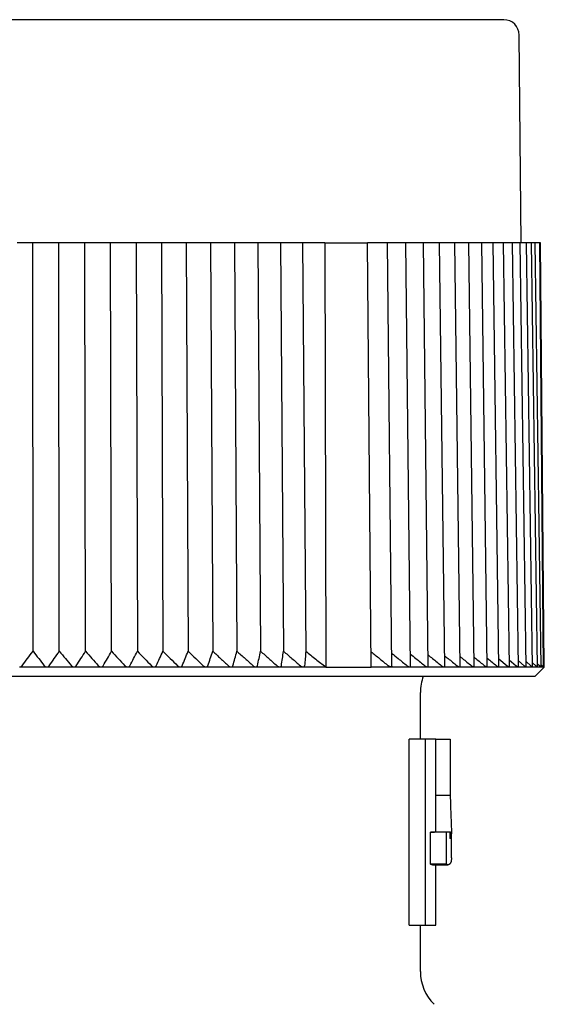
# Model space of a CAD drawing. Header units: millimetres. Extents: x 8 to 313, y 12 to 206.
# Tile 21 of 21: x 296 to 313, y 174 to 206. Entities that reach past the tile are written whole.
import ezdxf

# ---------------------------------------------------------------- set-up
doc = ezdxf.new("R2010")
doc.units = ezdxf.units.MM

msp = doc.modelspace()

# ---------------------------------------------------------------- linework, layer by layer
at = {"color": 7, "linetype": 'Continuous', "lineweight": 30}
for p, q in [((312.003, 198.873), (311.944, 205.578)), ((295.898, 198.873), (295.737, 198.873)), ((296.243, 198.873), (295.898, 198.873)), ((296.246, 185.681), (296.243, 198.873)), ((296.601, 198.873), (296.243, 198.873)), ((296.762, 198.873), (296.601, 198.873)), ((297.083, 198.873), (296.762, 198.873)), ((297.095, 185.681), (297.083, 198.873)), ((297.464, 198.873), (297.083, 198.873)), ((297.624, 198.873), (297.464, 198.873)), ((297.92, 198.873), (297.624, 198.873)), ((297.942, 185.681), (297.92, 198.873)), ((298.323, 198.873), (297.92, 198.873)), ((298.482, 198.873), (298.323, 198.873)), ((298.751, 198.873), (298.482, 198.873)), ((298.783, 185.681), (298.751, 198.873)), ((299.175, 198.873), (298.751, 198.873)), ((299.333, 198.873), (299.175, 198.873)), ((299.576, 198.873), (299.333, 198.873)), ((299.576, 198.873), (299.617, 185.681)), ((300.019, 198.873), (299.576, 198.873)), ((300.174, 198.873), (300.019, 198.873)), ((300.39, 198.873), (300.174, 198.873)), ((300.39, 198.873), (300.441, 185.681)), ((300.851, 198.873), (300.39, 198.873)), ((301.004, 198.873), (300.851, 198.873)), ((301.192, 198.873), (301.004, 198.873)), ((301.192, 198.873), (301.253, 185.681)), ((301.67, 198.873), (301.192, 198.873)), ((301.821, 198.873), (301.67, 198.873)), ((301.98, 198.873), (301.821, 198.873)), ((301.98, 198.873), (302.05, 185.681)), ((302.474, 198.873), (301.98, 198.873)), ((302.622, 198.873), (302.474, 198.873)), ((302.752, 198.873), (302.622, 198.873)), ((302.752, 198.873), (302.831, 185.681)), ((303.26, 198.873), (302.752, 198.873)), ((303.404, 198.873), (303.26, 198.873)), ((303.505, 198.873), (303.404, 198.873)), ((303.505, 198.873), (303.593, 185.681)), ((304.026, 198.873), (303.505, 198.873)), ((304.166, 198.873), (304.026, 198.873)), ((304.238, 198.873), (304.166, 198.873)), ((304.238, 198.873), (304.334, 185.681)), ((304.77, 198.873), (304.238, 198.873)), ((304.906, 198.873), (304.77, 198.873)), ((304.947, 198.873), (304.906, 198.873)), ((304.947, 198.873), (305.052, 185.68)), ((305.672, 198.873), (304.947, 198.873)), ((305.672, 198.873), (305.696, 185.173)), ((305.672, 198.873), (307.043, 198.873)), ((307.164, 185.173), (307.043, 198.873)), ((307.576, 198.873), (307.043, 198.873)), ((307.691, 198.873), (307.576, 198.873)), ((307.832, 185.203), (307.691, 198.873)), ((308.176, 198.873), (307.691, 198.873)), ((308.286, 198.873), (308.176, 198.873)), ((308.434, 185.2), (308.286, 198.873)), ((308.743, 198.873), (308.286, 198.873)), ((308.848, 198.873), (308.743, 198.873)), ((309.003, 185.196), (308.848, 198.873)), ((309.275, 198.873), (308.848, 198.873)), ((309.374, 198.873), (309.275, 198.873)), ((309.536, 185.193), (309.374, 198.873)), ((309.771, 198.873), (309.374, 198.873)), ((309.865, 198.873), (309.771, 198.873)), ((310.032, 185.19), (309.865, 198.873)), ((310.229, 198.873), (309.865, 198.873)), ((310.317, 198.873), (310.229, 198.873)), ((310.491, 185.187), (310.317, 198.873)), ((310.647, 198.873), (310.317, 198.873)), ((310.731, 198.873), (310.647, 198.873)), ((310.91, 185.185), (310.731, 198.873)), ((311.026, 198.873), (310.731, 198.873)), ((311.105, 198.873), (311.026, 198.873)), ((311.288, 185.182), (311.105, 198.873)), ((311.364, 198.873), (311.105, 198.873)), ((311.437, 198.873), (311.364, 198.873)), ((311.624, 185.18), (311.437, 198.873)), ((311.659, 198.873), (311.437, 198.873)), ((311.728, 198.873), (311.659, 198.873)), ((311.918, 185.179), (311.728, 198.873)), ((311.912, 198.873), (311.728, 198.873)), ((311.976, 198.873), (311.912, 198.873)), ((312.169, 185.177), (311.976, 198.873)), ((312.121, 198.873), (311.976, 198.873)), ((312.18, 198.873), (312.121, 198.873)), ((312.376, 185.176), (312.18, 198.873)), ((312.286, 198.873), (312.18, 198.873)), ((312.34, 198.873), (312.286, 198.873)), ((312.538, 185.175), (312.34, 198.873)), ((312.406, 198.873), (312.34, 198.873)), ((312.456, 198.873), (312.406, 198.873)), ((312.655, 185.174), (312.456, 198.873)), ((312.61, 198.873), (312.456, 198.873)), ((312.726, 185.173), (312.61, 198.873)), ((312.633, 198.873), (312.61, 198.873)), ((312.753, 185.173), (312.633, 198.873)), ((311.284, 185.435), (311.55, 185.214)), ((311.621, 185.406), (311.849, 185.214)), ((311.916, 185.377), (312.105, 185.214)), ((312.167, 185.346), (312.317, 185.214)), ((296.691, 185.173), (295.816, 185.173)), ((297.566, 185.173), (296.693, 185.173)), ((298.436, 185.173), (297.568, 185.173)), ((299.3, 185.173), (298.438, 185.173)), ((300.155, 185.173), (299.302, 185.173)), ((300.999, 185.173), (300.157, 185.173)), ((301.829, 185.173), (301.001, 185.173)), ((302.643, 185.173), (301.83, 185.173)), ((303.438, 185.173), (302.644, 185.173)), ((304.214, 185.173), (303.44, 185.173)), ((304.967, 185.173), (304.215, 185.173)), ((305.696, 185.173), (304.968, 185.173)), ((305.696, 185.173), (307.164, 185.173)), ((307.802, 185.173), (307.164, 185.173)), ((308.408, 185.173), (307.803, 185.173)), ((308.98, 185.173), (308.409, 185.173)), ((309.516, 185.173), (308.981, 185.173)), ((310.016, 185.173), (309.517, 185.173)), ((310.477, 185.173), (310.017, 185.173)), ((310.898, 185.173), (310.478, 185.173)), ((311.279, 185.173), (310.899, 185.173)), ((311.617, 185.173), (311.279, 185.173)), ((311.913, 185.173), (311.618, 185.173)), ((312.166, 185.173), (311.914, 185.173)), ((312.373, 185.173), (312.166, 185.173)), ((312.374, 185.313), (312.483, 185.214)), ((312.537, 185.173), (312.374, 185.173)), ((312.453, 184.873), (312.753, 185.173)), ((312.536, 185.278), (312.605, 185.214)), ((312.654, 185.173), (312.537, 185.173)), ((312.654, 185.243), (312.726, 185.173)), ((312.654, 185.173), (312.655, 185.174)), ((312.726, 185.173), (312.655, 185.173)), ((312.726, 185.173), (312.753, 185.173)), ((279.553, 184.873), (312.453, 184.873)), ((308.753, 182.843), (308.753, 184.351)), ((308.395, 176.843), (308.395, 182.843)), ((308.909, 182.843), (308.395, 182.843)), ((308.909, 182.843), (308.909, 176.843)), ((309.253, 182.843), (308.909, 182.843)), ((309.253, 179.872), (309.253, 182.843)), ((309.253, 182.843), (309.715, 182.843)), ((309.715, 182.843), (309.715, 181.02)), ((309.715, 181.02), (309.253, 181.02)), ((309.079, 178.805), (309.079, 179.843)), ((309.586, 179.843), (309.079, 179.843)), ((309.711, 179.843), (309.21, 179.843)), ((309.586, 179.843), (309.586, 178.805)), ((309.711, 179.749), (309.711, 179.843)), ((309.753, 179.011), (309.753, 179.872)), ((309.586, 178.805), (309.079, 178.805)), ((309.147, 178.788), (309.65, 178.788)), ((309.253, 176.843), (309.253, 178.788)), ((308.395, 176.843), (308.909, 176.843)), ((308.753, 175.343), (308.753, 176.843)), ((308.909, 176.843), (309.253, 176.843))]:
    msp.add_line(p, q, dxfattribs=at)
for centre, radius, start, end in [((311.444, 205.573), 0.5, 0.5, 90), ((310.253, 184.351), 1.5, 159.6025, 180), ((310.253, 175.343), 1.5, 180, 225)]:
    msp.add_arc(centre, radius, start, end, dxfattribs=at)
for points, knots in [([(311.444, 206.073), (311.444, 206.073), (311.444, 206.073), (311.44, 206.073), (311.433, 206.073), (311.424, 206.073), (311.413, 206.073), (311.399, 206.073), (311.383, 206.073), (311.364, 206.073), (311.343, 206.073), (311.32, 206.073), (311.294, 206.073), (311.265, 206.073), (311.241, 206.073), (311.223, 206.073), (311.211, 206.073), (311.199, 206.073), (311.186, 206.073), (311.169, 206.073), (311.146, 206.073), (311.113, 206.073), (311.073, 206.073), (311.025, 206.073), (310.975, 206.073), (310.922, 206.073), (310.867, 206.073), (310.808, 206.073), (310.749, 206.073), (310.688, 206.073), (310.627, 206.073), (310.564, 206.073), (310.499, 206.073), (310.431, 206.073), (310.376, 206.073), (310.335, 206.073), (310.309, 206.073), (310.283, 206.073), (310.257, 206.073), (310.23, 206.073), (310.204, 206.073), (310.176, 206.073), (310.13, 206.073), (310.062, 206.073), (309.975, 206.073), (309.889, 206.073), (309.804, 206.073), (309.716, 206.073), (309.626, 206.073), (309.534, 206.073), (309.438, 206.073), (309.341, 206.073), (309.241, 206.073), (309.139, 206.073), (309.034, 206.073), (308.941, 206.073), (308.858, 206.073), (308.789, 206.073), (308.718, 206.073), (308.647, 206.073), (308.575, 206.073), (308.502, 206.073), (308.428, 206.073), (308.339, 206.073), (308.235, 206.073), (308.114, 206.073), (307.992, 206.073), (307.866, 206.073), (307.738, 206.073), (307.607, 206.073), (307.474, 206.073), (307.339, 206.073), (307.202, 206.073), (307.063, 206.073), (306.922, 206.073), (306.779, 206.073), (306.635, 206.073), (306.489, 206.073), (306.341, 206.073), (306.193, 206.073), (306.044, 206.073), (305.894, 206.073), (305.743, 206.073), (305.589, 206.073), (305.433, 206.073), (305.273, 206.073), (305.113, 206.073), (304.95, 206.073), (304.786, 206.073), (304.62, 206.073), (304.475, 206.073), (304.35, 206.073), (304.246, 206.073), (304.142, 206.073), (304.038, 206.073), (303.933, 206.073), (303.828, 206.073), (303.722, 206.073), (303.596, 206.073), (303.449, 206.073), (303.28, 206.073), (303.11, 206.073), (302.938, 206.073), (302.764, 206.073), (302.587, 206.073), (302.409, 206.073), (302.231, 206.073), (302.05, 206.073), (301.869, 206.073), (301.731, 206.073), (301.635, 206.073), (301.584, 206.073), (301.533, 206.073), (301.481, 206.073), (301.43, 206.073), (301.355, 206.073), (301.256, 206.073), (301.126, 206.073), (300.988, 206.073), (300.842, 206.073), (300.679, 206.073), (300.498, 206.073), (300.301, 206.073), (300.102, 206.073), (299.903, 206.073), (299.703, 206.073), (299.502, 206.073), (299.3, 206.073), (299.142, 206.073), (299.026, 206.073), (298.955, 206.073), (298.883, 206.073), (298.813, 206.073), (298.722, 206.073), (298.611, 206.073), (298.457, 206.073), (298.281, 206.073), (298.084, 206.073), (297.887, 206.073), (297.69, 206.073), (297.492, 206.073), (297.294, 206.073), (297.09, 206.073), (296.878, 206.073), (296.66, 206.073), (296.441, 206.073), (296.222, 206.073), (296.01, 206.073), (295.804, 206.073), (295.605, 206.073), (295.407, 206.073), (295.208, 206.073), (295.012, 206.073), (294.816, 206.073), (294.622, 206.073), (294.428, 206.073), (294.235, 206.073), (294.041, 206.073), (293.848, 206.073), (293.655, 206.073), (293.505, 206.073), (293.395, 206.073), (293.328, 206.073), (293.26, 206.073), (293.191, 206.073), (293.097, 206.073), (292.98, 206.073), (292.817, 206.073), (292.633, 206.073), (292.428, 206.073), (292.223, 206.073), (292.019, 206.073), (291.816, 206.073), (291.614, 206.073), (291.418, 206.073), (291.228, 206.073), (291.045, 206.073), (290.862, 206.073), (290.681, 206.073), (290.499, 206.073), (290.358, 206.073), (290.255, 206.073), (290.191, 206.073), (290.128, 206.073), (290.064, 206.073), (290.001, 206.073), (289.938, 206.073), (289.875, 206.073), (289.767, 206.073), (289.615, 206.073), (289.427, 206.073), (289.247, 206.073), (289.075, 206.073), (288.904, 206.073), (288.733, 206.073), (288.562, 206.073), (288.391, 206.073), (288.221, 206.073), (288.052, 206.073), (287.884, 206.073), (287.718, 206.073), (287.573, 206.073), (287.448, 206.073), (287.344, 206.073), (287.241, 206.073), (287.138, 206.073), (287.036, 206.073), (286.935, 206.073), (286.834, 206.073), (286.715, 206.073), (286.578, 206.073), (286.423, 206.073), (286.27, 206.073), (286.118, 206.073), (285.966, 206.073), (285.815, 206.073), (285.665, 206.073), (285.517, 206.073), (285.371, 206.073), (285.227, 206.073), (285.084, 206.073), (284.943, 206.073), (284.804, 206.073), (284.667, 206.073), (284.532, 206.073), (284.4, 206.073), (284.271, 206.073), (284.145, 206.073), (284.02, 206.073), (283.897, 206.073), (283.774, 206.073), (283.653, 206.073), (283.534, 206.073), (283.417, 206.073), (283.302, 206.073), (283.189, 206.073), (283.092, 206.073), (283.012, 206.073), (282.946, 206.073), (282.881, 206.073), (282.816, 206.073), (282.753, 206.073), (282.691, 206.073), (282.629, 206.073), (282.557, 206.073), (282.475, 206.073), (282.383, 206.073), (282.294, 206.073), (282.206, 206.073), (282.12, 206.073), (282.035, 206.073), (281.953, 206.073), (281.872, 206.073), (281.794, 206.073), (281.719, 206.073), (281.663, 206.073), (281.625, 206.073), (281.605, 206.073), (281.585, 206.073), (281.566, 206.073), (281.546, 206.073), (281.518, 206.073), (281.482, 206.073), (281.436, 206.073), (281.388, 206.073), (281.339, 206.073), (281.286, 206.073), (281.23, 206.073), (281.171, 206.073), (281.115, 206.073), (281.061, 206.073), (281.011, 206.073), (280.962, 206.073), (280.917, 206.073), (280.883, 206.073), (280.86, 206.073), (280.846, 206.073), (280.832, 206.073), (280.819, 206.073), (280.803, 206.073), (280.783, 206.073), (280.757, 206.073), (280.73, 206.073), (280.702, 206.073), (280.676, 206.073), (280.653, 206.073), (280.633, 206.073), (280.615, 206.073), (280.599, 206.073), (280.586, 206.073), (280.575, 206.073), (280.567, 206.073), (280.562, 206.073), (280.562, 206.073), (280.561, 206.073)], [0, 0, 0, 0, 0.004101, 0.008198, 0.012292, 0.016383, 0.020471, 0.024485, 0.028498, 0.032511, 0.036524, 0.040538, 0.044555, 0.048573, 0.052595, 0.054011, 0.055428, 0.056845, 0.058264, 0.059769, 0.062722, 0.065672, 0.070023, 0.07437, 0.078714, 0.083056, 0.087397, 0.091737, 0.096077, 0.100056, 0.104037, 0.108021, 0.112007, 0.115996, 0.11999, 0.121407, 0.122823, 0.124239, 0.125654, 0.127068, 0.128482, 0.129896, 0.131309, 0.135748, 0.140183, 0.144141, 0.148097, 0.152052, 0.156008, 0.160044, 0.164082, 0.168122, 0.172163, 0.176208, 0.180257, 0.18431, 0.186894, 0.189476, 0.192056, 0.194634, 0.197211, 0.199787, 0.202361, 0.204934, 0.208976, 0.213016, 0.217056, 0.221095, 0.225217, 0.229341, 0.233466, 0.237594, 0.241725, 0.24586, 0.25, 0.254133, 0.258262, 0.262386, 0.266506, 0.270624, 0.274666, 0.278706, 0.282746, 0.286785, 0.290907, 0.295031, 0.299156, 0.303284, 0.307415, 0.31155, 0.31569, 0.31822, 0.320748, 0.323274, 0.325798, 0.328321, 0.330843, 0.333364, 0.335883, 0.339841, 0.343797, 0.347753, 0.351708, 0.355745, 0.359783, 0.363822, 0.367864, 0.371909, 0.375957, 0.38001, 0.381148, 0.382284, 0.383421, 0.384557, 0.385693, 0.386828, 0.389503, 0.392177, 0.395358, 0.398537, 0.401715, 0.40597, 0.410223, 0.414477, 0.41873, 0.422985, 0.427242, 0.431501, 0.435764, 0.437266, 0.438768, 0.440271, 0.441773, 0.443192, 0.445977, 0.44876, 0.452864, 0.456965, 0.461063, 0.465159, 0.469254, 0.473349, 0.477444, 0.48195, 0.486457, 0.490967, 0.495481, 0.5, 0.504102, 0.5082, 0.512294, 0.516385, 0.520474, 0.524488, 0.528501, 0.532514, 0.536527, 0.540541, 0.544557, 0.548575, 0.552595, 0.554012, 0.555428, 0.556845, 0.558264, 0.559769, 0.562722, 0.565672, 0.570023, 0.57437, 0.578714, 0.583056, 0.587397, 0.591737, 0.596077, 0.600056, 0.604037, 0.608021, 0.612007, 0.615996, 0.61999, 0.621407, 0.622823, 0.624239, 0.625654, 0.627068, 0.628482, 0.629896, 0.631309, 0.635748, 0.640183, 0.644141, 0.648097, 0.652052, 0.656008, 0.660044, 0.664082, 0.668122, 0.672163, 0.676208, 0.680257, 0.68431, 0.686894, 0.689476, 0.692056, 0.694634, 0.697211, 0.699787, 0.702361, 0.704934, 0.708976, 0.713016, 0.717056, 0.721095, 0.725217, 0.729341, 0.733466, 0.737594, 0.741725, 0.74586, 0.75, 0.754133, 0.758262, 0.762386, 0.766506, 0.770624, 0.774666, 0.778706, 0.782746, 0.786785, 0.790907, 0.795031, 0.799156, 0.803284, 0.807415, 0.81155, 0.81569, 0.81822, 0.820748, 0.823274, 0.825798, 0.828321, 0.830843, 0.833364, 0.835883, 0.839841, 0.843797, 0.847753, 0.851708, 0.855745, 0.859783, 0.863822, 0.867864, 0.871909, 0.875957, 0.88001, 0.881148, 0.882284, 0.883421, 0.884557, 0.885693, 0.886828, 0.889503, 0.892177, 0.895358, 0.898537, 0.901715, 0.90597, 0.910223, 0.914477, 0.91873, 0.922985, 0.927242, 0.931501, 0.935764, 0.937266, 0.938768, 0.940271, 0.941773, 0.943192, 0.945976, 0.948759, 0.952862, 0.956962, 0.96106, 0.965157, 0.969252, 0.973346, 0.977441, 0.981947, 0.986455, 0.990966, 0.99548, 1, 1, 1, 1]), ([(295.896, 185.214), (295.954, 185.292), (296.07, 185.448), (296.187, 185.603), (296.246, 185.681)], [0, 0, 0, 0, 0.499996, 1, 1, 1, 1]), ([(296.246, 185.681), (296.307, 185.603), (296.428, 185.448), (296.549, 185.292), (296.61, 185.214)], [0, 0, 0, 0, 0.499996, 1, 1, 1, 1]), ([(296.77, 185.214), (296.824, 185.292), (296.932, 185.448), (297.041, 185.603), (297.095, 185.681)], [0, 0, 0, 0, 0.499996, 1, 1, 1, 1]), ([(297.095, 185.681), (297.16, 185.603), (297.29, 185.448), (297.418, 185.292), (297.483, 185.214)], [0, 0, 0, 0, 0.499996, 1, 1, 1, 1]), ([(297.643, 185.214), (297.692, 185.292), (297.792, 185.448), (297.892, 185.603), (297.942, 185.681)], [0, 0, 0, 0, 0.499996, 1, 1, 1, 1]), ([(297.942, 185.681), (298.011, 185.603), (298.147, 185.448), (298.284, 185.292), (298.352, 185.214)], [0, 0, 0, 0, 0.499996, 1, 1, 1, 1]), ([(298.511, 185.214), (298.556, 185.292), (298.647, 185.448), (298.738, 185.603), (298.783, 185.681)], [0, 0, 0, 0, 0.499996, 1, 1, 1, 1]), ([(298.783, 185.681), (298.855, 185.603), (298.999, 185.448), (299.143, 185.292), (299.214, 185.214)], [0, 0, 0, 0, 0.499996, 1, 1, 1, 1]), ([(299.372, 185.214), (299.413, 185.292), (299.494, 185.448), (299.576, 185.603), (299.617, 185.681)], [0, 0, 0, 0, 0.499996, 1, 1, 1, 1]), ([(299.617, 185.681), (299.692, 185.603), (299.843, 185.448), (299.993, 185.292), (300.068, 185.214)], [0, 0, 0, 0, 0.499996, 1, 1, 1, 1]), ([(300.224, 185.214), (300.26, 185.292), (300.332, 185.448), (300.405, 185.603), (300.441, 185.681)], [0, 0, 0, 0, 0.499996, 1, 1, 1, 1]), ([(300.441, 185.681), (300.519, 185.603), (300.676, 185.448), (300.833, 185.292), (300.911, 185.214)], [0, 0, 0, 0, 0.499996, 1, 1, 1, 1]), ([(301.064, 185.214), (301.095, 185.292), (301.158, 185.448), (301.221, 185.603), (301.253, 185.681)], [0, 0, 0, 0, 0.4999962, 1, 1, 1, 1]), ([(301.253, 185.681), (301.334, 185.603), (301.497, 185.448), (301.659, 185.292), (301.74, 185.214)], [0, 0, 0, 0, 0.499996, 1, 1, 1, 1]), ([(301.891, 185.214), (301.917, 185.292), (301.97, 185.448), (302.023, 185.603), (302.05, 185.681)], [0, 0, 0, 0, 0.499996, 1, 1, 1, 1]), ([(302.05, 185.681), (302.134, 185.603), (302.302, 185.448), (302.47, 185.292), (302.554, 185.214)], [0, 0, 0, 0, 0.499996, 1, 1, 1, 1]), ([(302.701, 185.214), (302.723, 185.292), (302.766, 185.448), (302.809, 185.603), (302.831, 185.681)], [0, 0, 0, 0, 0.499996, 1, 1, 1, 1]), ([(302.831, 185.681), (302.917, 185.603), (303.09, 185.448), (303.263, 185.292), (303.349, 185.214)], [0, 0, 0, 0, 0.499996, 1, 1, 1, 1]), ([(303.493, 185.214), (303.509, 185.292), (303.543, 185.448), (303.576, 185.603), (303.593, 185.681)], [0, 0, 0, 0, 0.499996, 1, 1, 1, 1]), ([(303.593, 185.681), (303.681, 185.603), (303.859, 185.448), (304.036, 185.292), (304.124, 185.214)], [0, 0, 0, 0, 0.499996, 1, 1, 1, 1]), ([(304.264, 185.214), (304.276, 185.292), (304.299, 185.448), (304.322, 185.603), (304.334, 185.681)], [0, 0, 0, 0, 0.499996, 1, 1, 1, 1]), ([(304.334, 185.681), (304.425, 185.603), (304.606, 185.448), (304.787, 185.292), (304.877, 185.214)], [0, 0, 0, 0, 0.499996, 1, 1, 1, 1]), ([(305.052, 185.68), (305.046, 185.603), (305.033, 185.448), (305.02, 185.292), (305.013, 185.214)], [0, 0, 0, 0, 0.499996, 1, 1, 1, 1]), ([(305.052, 185.68), (305.105, 185.639), (305.212, 185.556), (305.372, 185.43), (305.533, 185.302), (305.641, 185.217), (305.696, 185.173)], [0, 0, 0, 0, 0.2463319, 0.495108, 0.7463301, 1, 1, 1, 1]), ([(307.16, 185.664), (307.25, 185.592), (307.436, 185.443), (307.621, 185.292), (307.717, 185.214)], [0, 0, 0, 0, 0.482111, 1, 1, 1, 1]), ([(307.827, 185.613), (307.896, 185.558), (308.062, 185.426), (308.228, 185.292), (308.324, 185.214)], [0, 0, 0, 0, 0.415138, 1, 1, 1, 1]), ([(308.43, 185.589), (308.489, 185.542), (308.645, 185.418), (308.801, 185.292), (308.898, 185.214)], [0, 0, 0, 0, 0.376846, 1, 1, 1, 1]), ([(308.999, 185.564), (309.047, 185.525), (309.194, 185.409), (309.339, 185.292), (309.436, 185.214)], [0, 0, 0, 0, 0.332992, 1, 1, 1, 1]), ([(309.532, 185.539), (309.57, 185.509), (309.706, 185.401), (309.841, 185.292), (309.938, 185.214)], [0, 0, 0, 0, 0.281972, 1, 1, 1, 1]), ([(310.028, 185.514), (310.056, 185.492), (310.181, 185.393), (310.305, 185.292), (310.401, 185.214)], [0, 0, 0, 0, 0.2215248, 1, 1, 1, 1]), ([(310.487, 185.489), (310.504, 185.475), (310.617, 185.384), (310.729, 185.292), (310.825, 185.214)], [0, 0, 0, 0, 0.148347, 1, 1, 1, 1]), ([(310.906, 185.462), (310.912, 185.457), (311.013, 185.375), (311.114, 185.292), (311.209, 185.214)], [0, 0, 0, 0, 0.057419, 1, 1, 1, 1]), ([(295.815, 185.173), (295.819, 185.174), (295.828, 185.174), (295.841, 185.177), (295.853, 185.181), (295.864, 185.186), (295.873, 185.192), (295.882, 185.199), (295.889, 185.206), (295.893, 185.211), (295.896, 185.214)], [0, 0, 0, 0, 0.1275488, 0.2551707, 0.3819221, 0.5087876, 0.6288126, 0.7492897, 0.8695007, 1, 1, 1, 1]), ([(296.61, 185.214), (296.611, 185.212), (296.615, 185.208), (296.621, 185.202), (296.627, 185.196), (296.636, 185.19), (296.646, 185.184), (296.658, 185.179), (296.671, 185.175), (296.682, 185.174), (296.689, 185.174), (296.692, 185.173)], [0, 0, 0, 0, 0.09757, 0.195128, 0.295128, 0.395104, 0.535804, 0.679975, 0.797644, 0.918533, 1, 1, 1, 1]), ([(296.692, 185.173), (296.696, 185.174), (296.705, 185.174), (296.718, 185.177), (296.729, 185.181), (296.74, 185.186), (296.749, 185.192), (296.757, 185.199), (296.764, 185.206), (296.768, 185.211), (296.77, 185.214)], [0, 0, 0, 0, 0.127549, 0.255171, 0.381922, 0.508788, 0.628813, 0.74929, 0.869501, 1, 1, 1, 1]), ([(297.483, 185.214), (297.485, 185.212), (297.488, 185.208), (297.494, 185.202), (297.501, 185.196), (297.51, 185.19), (297.521, 185.184), (297.533, 185.179), (297.546, 185.175), (297.557, 185.174), (297.564, 185.174), (297.567, 185.173)], [0, 0, 0, 0, 0.0975705, 0.1951276, 0.2951281, 0.3951041, 0.535804, 0.6799751, 0.7976442, 0.9185326, 1, 1, 1, 1]), ([(297.567, 185.173), (297.571, 185.174), (297.58, 185.174), (297.592, 185.177), (297.604, 185.181), (297.614, 185.186), (297.623, 185.192), (297.63, 185.199), (297.637, 185.206), (297.641, 185.211), (297.643, 185.214)], [0, 0, 0, 0, 0.1275488, 0.2551707, 0.3819221, 0.5087876, 0.6288126, 0.7492897, 0.8695007, 1, 1, 1, 1]), ([(298.352, 185.214), (298.354, 185.212), (298.358, 185.208), (298.364, 185.202), (298.371, 185.196), (298.38, 185.19), (298.391, 185.184), (298.404, 185.179), (298.416, 185.175), (298.427, 185.174), (298.434, 185.174), (298.437, 185.173)], [0, 0, 0, 0, 0.09757, 0.195128, 0.295128, 0.395104, 0.535804, 0.679975, 0.797644, 0.918533, 1, 1, 1, 1]), ([(298.437, 185.173), (298.442, 185.174), (298.45, 185.174), (298.463, 185.177), (298.474, 185.181), (298.484, 185.186), (298.492, 185.192), (298.499, 185.199), (298.506, 185.206), (298.509, 185.211), (298.511, 185.214)], [0, 0, 0, 0, 0.127549, 0.255171, 0.381922, 0.508788, 0.628813, 0.74929, 0.869501, 1, 1, 1, 1]), ([(299.214, 185.214), (299.216, 185.212), (299.22, 185.208), (299.227, 185.202), (299.235, 185.196), (299.244, 185.19), (299.255, 185.184), (299.268, 185.179), (299.28, 185.175), (299.292, 185.174), (299.298, 185.174), (299.301, 185.173)], [0, 0, 0, 0, 0.09757, 0.195128, 0.295128, 0.395104, 0.535804, 0.679975, 0.797644, 0.918533, 1, 1, 1, 1]), ([(299.301, 185.173), (299.306, 185.174), (299.314, 185.174), (299.326, 185.177), (299.337, 185.181), (299.347, 185.186), (299.355, 185.192), (299.361, 185.199), (299.367, 185.206), (299.37, 185.211), (299.372, 185.214)], [0, 0, 0, 0, 0.1275488, 0.2551707, 0.3819221, 0.5087876, 0.6288126, 0.7492897, 0.8695007, 1, 1, 1, 1]), ([(300.068, 185.214), (300.07, 185.212), (300.074, 185.208), (300.081, 185.202), (300.089, 185.196), (300.098, 185.19), (300.11, 185.184), (300.123, 185.179), (300.136, 185.175), (300.147, 185.174), (300.153, 185.174), (300.156, 185.173)], [0, 0, 0, 0, 0.09757, 0.195128, 0.295128, 0.395104, 0.535804, 0.679975, 0.797644, 0.918533, 1, 1, 1, 1]), ([(300.156, 185.173), (300.16, 185.174), (300.169, 185.174), (300.181, 185.177), (300.191, 185.181), (300.2, 185.186), (300.208, 185.192), (300.214, 185.199), (300.22, 185.206), (300.222, 185.211), (300.224, 185.214)], [0, 0, 0, 0, 0.127549, 0.255171, 0.381922, 0.508787, 0.628812, 0.749289, 0.8695, 1, 1, 1, 1]), ([(300.911, 185.214), (300.913, 185.212), (300.917, 185.208), (300.925, 185.202), (300.932, 185.196), (300.942, 185.19), (300.953, 185.184), (300.966, 185.179), (300.979, 185.175), (300.99, 185.174), (300.997, 185.174), (301, 185.173)], [0, 0, 0, 0, 0.09757, 0.195128, 0.295128, 0.395104, 0.535804, 0.679975, 0.797644, 0.918533, 1, 1, 1, 1]), ([(301, 185.173), (301.004, 185.174), (301.012, 185.174), (301.024, 185.177), (301.034, 185.181), (301.042, 185.186), (301.05, 185.192), (301.056, 185.199), (301.061, 185.206), (301.063, 185.211), (301.064, 185.214)], [0, 0, 0, 0, 0.127549, 0.255171, 0.381922, 0.508787, 0.628812, 0.749289, 0.8695, 1, 1, 1, 1]), ([(301.74, 185.214), (301.742, 185.212), (301.747, 185.208), (301.754, 185.202), (301.762, 185.196), (301.772, 185.19), (301.784, 185.184), (301.797, 185.179), (301.809, 185.175), (301.82, 185.174), (301.827, 185.174), (301.83, 185.173)], [0, 0, 0, 0, 0.09757, 0.195128, 0.295128, 0.395104, 0.535804, 0.679975, 0.797644, 0.918533, 1, 1, 1, 1]), ([(301.83, 185.173), (301.834, 185.174), (301.842, 185.174), (301.853, 185.177), (301.863, 185.181), (301.871, 185.186), (301.878, 185.192), (301.883, 185.199), (301.888, 185.206), (301.89, 185.211), (301.891, 185.214)], [0, 0, 0, 0, 0.127549, 0.255171, 0.381922, 0.508787, 0.628812, 0.749289, 0.8695, 1, 1, 1, 1]), ([(302.554, 185.214), (302.556, 185.212), (302.56, 185.208), (302.568, 185.202), (302.576, 185.196), (302.586, 185.19), (302.598, 185.184), (302.611, 185.179), (302.624, 185.175), (302.634, 185.174), (302.641, 185.174), (302.643, 185.173)], [0, 0, 0, 0, 0.09757, 0.195128, 0.295128, 0.395104, 0.535804, 0.679975, 0.797644, 0.918533, 1, 1, 1, 1]), ([(302.643, 185.173), (302.647, 185.174), (302.655, 185.174), (302.666, 185.177), (302.675, 185.181), (302.683, 185.186), (302.689, 185.192), (302.694, 185.199), (302.698, 185.206), (302.7, 185.211), (302.701, 185.214)], [0, 0, 0, 0, 0.127549, 0.255171, 0.381922, 0.508787, 0.628812, 0.749289, 0.8695, 1, 1, 1, 1]), ([(303.349, 185.214), (303.351, 185.212), (303.356, 185.208), (303.364, 185.202), (303.372, 185.196), (303.382, 185.19), (303.394, 185.184), (303.407, 185.179), (303.42, 185.175), (303.43, 185.174), (303.437, 185.174), (303.439, 185.173)], [0, 0, 0, 0, 0.09757, 0.195128, 0.295128, 0.395104, 0.535804, 0.679975, 0.797644, 0.918533, 1, 1, 1, 1]), ([(303.439, 185.173), (303.443, 185.174), (303.451, 185.174), (303.461, 185.177), (303.47, 185.181), (303.477, 185.186), (303.483, 185.192), (303.487, 185.199), (303.491, 185.206), (303.492, 185.211), (303.493, 185.214)], [0, 0, 0, 0, 0.127549, 0.255171, 0.381922, 0.508787, 0.628812, 0.749289, 0.8695, 1, 1, 1, 1]), ([(304.124, 185.214), (304.127, 185.212), (304.132, 185.208), (304.14, 185.202), (304.148, 185.196), (304.158, 185.19), (304.17, 185.184), (304.183, 185.179), (304.195, 185.175), (304.206, 185.174), (304.212, 185.174), (304.214, 185.173)], [0, 0, 0, 0, 0.09757, 0.195128, 0.295128, 0.395104, 0.535804, 0.679975, 0.797644, 0.918533, 1, 1, 1, 1]), ([(304.214, 185.173), (304.218, 185.174), (304.226, 185.174), (304.236, 185.177), (304.244, 185.181), (304.251, 185.186), (304.256, 185.192), (304.26, 185.199), (304.263, 185.206), (304.264, 185.211), (304.264, 185.214)], [0, 0, 0, 0, 0.127549, 0.255171, 0.381922, 0.508787, 0.628812, 0.749289, 0.8695, 1, 1, 1, 1]), ([(304.877, 185.214), (304.88, 185.212), (304.885, 185.208), (304.893, 185.202), (304.901, 185.196), (304.912, 185.19), (304.923, 185.184), (304.936, 185.179), (304.949, 185.175), (304.959, 185.174), (304.965, 185.174), (304.967, 185.173)], [0, 0, 0, 0, 0.09757, 0.195128, 0.295128, 0.395104, 0.535804, 0.679975, 0.797644, 0.918533, 1, 1, 1, 1]), ([(304.967, 185.173), (304.971, 185.174), (304.978, 185.174), (304.988, 185.177), (304.995, 185.181), (305.002, 185.186), (305.006, 185.192), (305.01, 185.199), (305.012, 185.206), (305.013, 185.211), (305.013, 185.214)], [0, 0, 0, 0, 0.127548, 0.255169, 0.38192, 0.508784, 0.628809, 0.749285, 0.869495, 1, 1, 1, 1]), ([(307.802, 185.173), (307.799, 185.174), (307.793, 185.174), (307.782, 185.177), (307.77, 185.181), (307.76, 185.186), (307.751, 185.19), (307.74, 185.197), (307.729, 185.205), (307.72, 185.211), (307.717, 185.214)], [0, 0, 0, 0, 0.125387, 0.255199, 0.38046, 0.508828, 0.597768, 0.686728, 0.8695, 1, 1, 1, 1]), ([(307.832, 185.203), (307.832, 185.203), (307.832, 185.2), (307.831, 185.196), (307.83, 185.19), (307.827, 185.184), (307.822, 185.179), (307.816, 185.175), (307.809, 185.174), (307.804, 185.174), (307.802, 185.173)], [0, 0, 0, 0, 0.0252137, 0.146325, 0.2674066, 0.4378092, 0.6124158, 0.7549256, 0.9013343, 1, 1, 1, 1]), ([(308.324, 185.214), (308.327, 185.212), (308.332, 185.208), (308.34, 185.202), (308.349, 185.196), (308.359, 185.19), (308.37, 185.184), (308.382, 185.179), (308.393, 185.175), (308.402, 185.174), (308.407, 185.174), (308.408, 185.173)], [0, 0, 0, 0, 0.0975705, 0.1951276, 0.2951281, 0.3951041, 0.535804, 0.6799751, 0.7976442, 0.9185326, 1, 1, 1, 1]), ([(308.408, 185.173), (308.411, 185.174), (308.417, 185.174), (308.424, 185.177), (308.429, 185.181), (308.432, 185.186), (308.433, 185.19), (308.434, 185.195), (308.434, 185.198), (308.434, 185.2)], [0, 0, 0, 0, 0.163883, 0.333551, 0.497268, 0.665049, 0.781295, 0.897567, 1, 1, 1, 1]), ([(308.898, 185.214), (308.901, 185.212), (308.906, 185.208), (308.914, 185.202), (308.923, 185.196), (308.932, 185.19), (308.944, 185.184), (308.955, 185.179), (308.966, 185.175), (308.974, 185.174), (308.979, 185.174), (308.98, 185.173)], [0, 0, 0, 0, 0.09757, 0.195128, 0.295128, 0.395104, 0.535804, 0.679975, 0.797644, 0.918533, 1, 1, 1, 1]), ([(308.98, 185.173), (308.983, 185.174), (308.988, 185.174), (308.994, 185.177), (308.999, 185.181), (309.001, 185.186), (309.002, 185.191), (309.003, 185.194), (309.003, 185.196), (309.003, 185.196)], [0, 0, 0, 0, 0.178157, 0.362603, 0.540581, 0.722974, 0.849346, 0.975745, 1, 1, 1, 1]), ([(309.436, 185.214), (309.439, 185.212), (309.444, 185.208), (309.453, 185.202), (309.461, 185.196), (309.471, 185.19), (309.482, 185.184), (309.493, 185.179), (309.503, 185.175), (309.511, 185.174), (309.515, 185.174), (309.517, 185.173)], [0, 0, 0, 0, 0.09757, 0.195128, 0.295128, 0.395104, 0.535804, 0.679975, 0.797644, 0.918533, 1, 1, 1, 1]), ([(309.517, 185.173), (309.519, 185.174), (309.524, 185.174), (309.53, 185.177), (309.533, 185.181), (309.535, 185.186), (309.536, 185.19), (309.536, 185.192), (309.536, 185.193)], [0, 0, 0, 0, 0.194594, 0.396057, 0.590455, 0.789676, 0.927707, 1, 1, 1, 1]), ([(309.938, 185.214), (309.942, 185.211), (309.949, 185.206), (309.96, 185.198), (309.971, 185.191), (309.983, 185.184), (309.994, 185.179), (310.003, 185.175), (310.011, 185.174), (310.015, 185.174), (310.016, 185.173)], [0, 0, 0, 0, 0.1316601, 0.2636034, 0.3950609, 0.5375905, 0.6799545, 0.799278, 0.9185236, 1, 1, 1, 1]), ([(310.016, 185.173), (310.019, 185.174), (310.023, 185.174), (310.028, 185.177), (310.031, 185.181), (310.032, 185.185), (310.032, 185.189), (310.032, 185.19)], [0, 0, 0, 0, 0.213994, 0.435542, 0.64932, 0.868402, 1, 1, 1, 1]), ([(310.401, 185.214), (310.405, 185.211), (310.412, 185.206), (310.423, 185.198), (310.434, 185.191), (310.445, 185.184), (310.456, 185.179), (310.465, 185.175), (310.472, 185.174), (310.476, 185.174), (310.477, 185.173)], [0, 0, 0, 0, 0.13166, 0.263603, 0.395061, 0.537591, 0.679954, 0.799278, 0.918524, 1, 1, 1, 1]), ([(310.477, 185.173), (310.479, 185.174), (310.484, 185.174), (310.488, 185.177), (310.49, 185.181), (310.491, 185.184), (310.491, 185.187), (310.491, 185.187)], [0, 0, 0, 0, 0.2370873, 0.4825442, 0.7193925, 0.9621182, 1, 1, 1, 1]), ([(310.825, 185.214), (310.829, 185.211), (310.836, 185.206), (310.847, 185.198), (310.858, 185.191), (310.869, 185.184), (310.879, 185.179), (310.887, 185.175), (310.894, 185.174), (310.897, 185.174), (310.899, 185.173)], [0, 0, 0, 0, 0.13166, 0.263603, 0.395061, 0.537591, 0.679954, 0.799278, 0.918524, 1, 1, 1, 1]), ([(310.899, 185.173), (310.9, 185.174), (310.904, 185.174), (310.908, 185.177), (310.909, 185.18), (310.909, 185.183), (310.909, 185.185)], [0, 0, 0, 0, 0.265006, 0.539367, 0.804106, 1, 1, 1, 1]), ([(311.209, 185.214), (311.212, 185.211), (311.219, 185.206), (311.23, 185.198), (311.24, 185.191), (311.251, 185.184), (311.261, 185.179), (311.269, 185.175), (311.275, 185.174), (311.278, 185.174), (311.279, 185.173)], [0, 0, 0, 0, 0.13166, 0.263603, 0.395061, 0.537591, 0.679954, 0.799278, 0.918524, 1, 1, 1, 1]), ([(311.279, 185.173), (311.281, 185.174), (311.284, 185.174), (311.287, 185.177), (311.288, 185.18), (311.288, 185.182), (311.288, 185.182)], [0, 0, 0, 0, 0.299895, 0.610376, 0.909969, 1, 1, 1, 1]), ([(311.55, 185.214), (311.554, 185.211), (311.561, 185.206), (311.571, 185.198), (311.581, 185.191), (311.592, 185.184), (311.601, 185.179), (311.608, 185.175), (311.614, 185.174), (311.617, 185.174), (311.618, 185.173)], [0, 0, 0, 0, 0.13166, 0.263603, 0.395061, 0.537591, 0.679954, 0.799278, 0.918524, 1, 1, 1, 1]), ([(311.618, 185.173), (311.619, 185.174), (311.622, 185.174), (311.624, 185.176), (311.624, 185.179), (311.624, 185.18)], [0, 0, 0, 0, 0.344678, 0.701523, 1, 1, 1, 1]), ([(311.849, 185.214), (311.853, 185.211), (311.86, 185.206), (311.87, 185.198), (311.88, 185.191), (311.889, 185.184), (311.898, 185.179), (311.905, 185.175), (311.91, 185.174), (311.913, 185.174), (311.914, 185.173)], [0, 0, 0, 0, 0.13166, 0.263603, 0.395061, 0.537591, 0.679954, 0.799278, 0.918524, 1, 1, 1, 1]), ([(311.914, 185.173), (311.915, 185.174), (311.917, 185.174), (311.919, 185.176), (311.918, 185.178), (311.918, 185.179)], [0, 0, 0, 0, 0.40336, 0.82096, 1, 1, 1, 1]), ([(312.105, 185.214), (312.108, 185.211), (312.115, 185.206), (312.125, 185.198), (312.134, 185.191), (312.144, 185.184), (312.152, 185.179), (312.158, 185.175), (312.163, 185.174), (312.165, 185.174), (312.166, 185.173)], [0, 0, 0, 0, 0.13166, 0.263603, 0.395061, 0.537591, 0.679954, 0.799278, 0.918524, 1, 1, 1, 1]), ([(312.166, 185.173), (312.167, 185.174), (312.169, 185.174), (312.169, 185.176), (312.169, 185.177), (312.169, 185.177)], [0, 0, 0, 0, 0.486089, 0.989337, 1, 1, 1, 1]), ([(312.317, 185.214), (312.32, 185.211), (312.326, 185.206), (312.336, 185.198), (312.345, 185.191), (312.354, 185.184), (312.361, 185.179), (312.367, 185.175), (312.371, 185.174), (312.373, 185.174), (312.374, 185.173)], [0, 0, 0, 0, 0.13166, 0.263603, 0.395061, 0.537591, 0.679954, 0.799278, 0.918524, 1, 1, 1, 1]), ([(312.374, 185.173), (312.374, 185.174), (312.376, 185.174), (312.376, 185.175), (312.376, 185.176)], [0, 0, 0, 0, 0.606904, 1, 1, 1, 1]), ([(312.483, 185.214), (312.487, 185.211), (312.493, 185.206), (312.502, 185.198), (312.511, 185.191), (312.519, 185.184), (312.526, 185.179), (312.531, 185.175), (312.535, 185.174), (312.536, 185.174), (312.537, 185.173)], [0, 0, 0, 0, 0.13166, 0.263603, 0.395061, 0.537591, 0.679954, 0.799278, 0.918524, 1, 1, 1, 1]), ([(312.537, 185.173), (312.537, 185.174), (312.538, 185.174), (312.538, 185.175), (312.538, 185.175)], [0, 0, 0, 0, 0.807425, 1, 1, 1, 1]), ([(312.605, 185.214), (312.608, 185.211), (312.614, 185.206), (312.623, 185.198), (312.631, 185.191), (312.639, 185.184), (312.645, 185.179), (312.65, 185.175), (312.653, 185.174), (312.654, 185.174), (312.654, 185.173)], [0, 0, 0, 0, 0.13166, 0.263603, 0.395061, 0.537591, 0.679954, 0.799278, 0.918524, 1, 1, 1, 1]), ([(309.715, 181.02), (309.718, 180.918), (309.72, 180.816), (309.725, 180.621), (309.729, 180.529), (309.739, 180.276), (309.746, 180.137), (309.754, 179.908), (309.754, 179.819), (309.745, 179.697), (309.736, 179.661), (309.721, 179.631)], [0, 0, 0, 0, 0.125, 0.125, 0.25, 0.25, 0.5, 0.5, 0.75, 0.75, 1, 1, 1, 1]), ([(309.253, 179.843), (309.253, 179.843), (309.253, 179.853), (309.253, 179.863), (309.253, 179.872)], [0, 0, 0, 0, 0.080346, 1, 1, 1, 1]), ([(309.721, 179.631), (309.721, 179.629), (309.72, 179.629), (309.719, 179.631), (309.718, 179.634), (309.717, 179.639), (309.716, 179.646), (309.715, 179.653), (309.714, 179.662), (309.714, 179.672), (309.713, 179.682), (309.712, 179.694), (309.712, 179.707), (309.712, 179.72), (309.711, 179.735), (309.711, 179.749)], [0, 0, 0, 0, 0.0000404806, 0.0000404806, 0.0000404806, 0.0000809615, 0.0000809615, 0.0000809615, 0.0001214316, 0.0001214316, 0.0001214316, 0.0001618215, 0.0001618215, 0.0001618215, 0.0002052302, 0.0002052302, 0.0002052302, 0.0002052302]), ([(309.147, 178.788), (309.143, 178.789), (309.135, 178.789), (309.123, 178.791), (309.109, 178.794), (309.094, 178.799), (309.084, 178.803), (309.079, 178.805)], [0, 0, 0, 0, 0.17968, 0.384385, 0.589585, 0.794799, 1, 1, 1, 1])]:
    msp.add_open_spline(points, degree=3, knots=knots, dxfattribs=at)
for points in [[(309.079, 179.843), (309.137, 179.843), (309.181, 179.843), (309.21, 179.843)], [(309.711, 179.843), (309.684, 179.843), (309.642, 179.843), (309.586, 179.843)], [(309.753, 179.011), (309.753, 178.82), (309.699, 178.753), (309.586, 178.805)]]:
    msp.add_open_spline(points, degree=3, dxfattribs=at)

doc.saveas('drawing.dxf')
